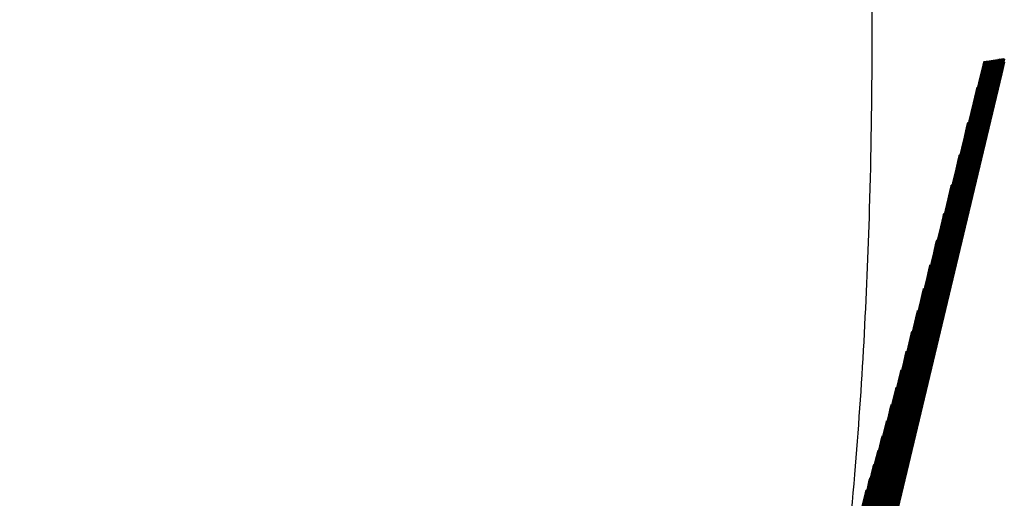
# Model space of a CAD drawing. Header units: millimetres. Extents: x 415 to 1550, y 0 to 812.
# Tile 21 of 51: x 822.26 to 824.73, y 145.61 to 146.81. Entities that reach past the tile are written whole.
import ezdxf

# ---------------------------------------------------------------- set-up
doc = ezdxf.new("R2010")
doc.units = ezdxf.units.MM

msp = doc.modelspace()

# ---------------------------------------------------------------- linework, layer by layer
at = {"color": 7, "linetype": 'Continuous', "lineweight": 25, "flags": 128}
for points in [[(823.6298, 142.3135), (824.0804, 144.1931), (824.5288, 146.0746), (824.6404, 146.5452), (824.6682, 146.6629), (824.6752, 146.6923), (824.6769, 146.6997), (824.6773, 146.7015), (824.6774, 146.702), (824.6775, 146.7021), (824.6775, 146.7021), (824.6775, 146.7021), (824.6775, 146.7021), (824.6775, 146.7021), (824.6774, 146.702), (824.6773, 146.7015), (824.6769, 146.6997), (824.6751, 146.6923), (824.6681, 146.6629), (824.6401, 146.5452), (824.5282, 146.0745), (824.0794, 144.1932), (823.6402, 142.3627)], [(823.6317, 142.313), (824.0823, 144.193), (824.5308, 146.0747), (824.6424, 146.5455), (824.6703, 146.6632), (824.6773, 146.6926), (824.679, 146.6999), (824.6794, 146.7018), (824.6795, 146.7022), (824.6795, 146.7023), (824.6795, 146.7024), (824.6795, 146.7024), (824.6795, 146.7024), (824.6795, 146.7023), (824.6795, 146.7022), (824.6794, 146.7018), (824.6789, 146.6999), (824.6772, 146.6926), (824.6702, 146.6631), (824.6422, 146.5454), (824.5303, 146.0747), (824.0814, 144.1931), (823.6303, 142.3134)], [(823.6336, 142.3126), (824.0843, 144.1929), (824.5328, 146.0749), (824.6445, 146.5457), (824.6724, 146.6634), (824.6793, 146.6929), (824.6811, 146.7002), (824.6815, 146.7021), (824.6816, 146.7025), (824.6816, 146.7026), (824.6816, 146.7027), (824.6816, 146.7027), (824.6816, 146.7027), (824.6816, 146.7026), (824.6816, 146.7025), (824.6815, 146.702), (824.681, 146.7002), (824.6793, 146.6928), (824.6722, 146.6634), (824.6443, 146.5457), (824.5323, 146.0749), (824.0833, 144.193), (823.6322, 142.3129)], [(823.6354, 142.3122), (824.0862, 144.1928), (824.5349, 146.0751), (824.6466, 146.546), (824.6744, 146.6637), (824.6814, 146.6931), (824.6831, 146.7005), (824.6836, 146.7023), (824.6837, 146.7028), (824.6837, 146.7029), (824.6837, 146.7029), (824.6837, 146.7029), (824.6837, 146.7029), (824.6837, 146.7029), (824.6836, 146.7028), (824.6835, 146.7023), (824.6831, 146.7005), (824.6813, 146.6931), (824.6743, 146.6637), (824.6463, 146.5459), (824.5344, 146.0751), (824.0853, 144.1929), (823.634, 142.3125)], [(823.6373, 142.3118), (824.0882, 144.1927), (824.5369, 146.0753), (824.6486, 146.5462), (824.6765, 146.664), (824.6835, 146.6934), (824.6852, 146.7008), (824.6856, 146.7026), (824.6857, 146.7031), (824.6858, 146.7032), (824.6858, 146.7032), (824.6858, 146.7032), (824.6858, 146.7032), (824.6858, 146.7032), (824.6857, 146.7031), (824.6856, 146.7026), (824.6852, 146.7008), (824.6834, 146.6934), (824.6764, 146.664), (824.6484, 146.5462), (824.5364, 146.0753), (824.0872, 144.1928), (823.6359, 142.3121)], [(823.6392, 142.3114), (824.0901, 144.1926), (824.5389, 146.0755), (824.6507, 146.5465), (824.6786, 146.6643), (824.6855, 146.6937), (824.6873, 146.7011), (824.6877, 146.7029), (824.6878, 146.7034), (824.6878, 146.7035), (824.6878, 146.7035), (824.6878, 146.7035), (824.6878, 146.7035), (824.6878, 146.7035), (824.6878, 146.7034), (824.6877, 146.7029), (824.6872, 146.7011), (824.6855, 146.6937), (824.6785, 146.6643), (824.6504, 146.5465), (824.5384, 146.0755), (824.0891, 144.1926), (823.6378, 142.3117)], [(823.6411, 142.3109), (824.0921, 144.1925), (824.541, 146.0757), (824.6528, 146.5468), (824.6807, 146.6646), (824.6876, 146.694), (824.6894, 146.7014), (824.6898, 146.7032), (824.6899, 146.7037), (824.6899, 146.7038), (824.6899, 146.7038), (824.6899, 146.7038), (824.6899, 146.7038), (824.6899, 146.7038), (824.6899, 146.7037), (824.6898, 146.7032), (824.6893, 146.7014), (824.6876, 146.694), (824.6805, 146.6646), (824.6525, 146.5468), (824.5405, 146.0757), (824.0911, 144.1925), (823.6397, 142.3113)], [(823.6429, 142.3105), (824.094, 144.1924), (824.543, 146.0759), (824.6548, 146.5471), (824.6827, 146.6649), (824.6897, 146.6943), (824.6914, 146.7017), (824.6919, 146.7035), (824.692, 146.704), (824.692, 146.7041), (824.692, 146.7041), (824.692, 146.7041), (824.692, 146.7041), (824.692, 146.7041), (824.692, 146.704), (824.6918, 146.7035), (824.6914, 146.7017), (824.6896, 146.6943), (824.6826, 146.6649), (824.6546, 146.547), (824.5425, 146.0759), (824.093, 144.1924), (823.6415, 142.3108)], [(823.6448, 142.3101), (824.096, 144.1923), (824.5451, 146.0761), (824.6569, 146.5473), (824.6848, 146.6652), (824.6918, 146.6946), (824.6935, 146.702), (824.6939, 146.7038), (824.694, 146.7043), (824.6941, 146.7044), (824.6941, 146.7044), (824.6941, 146.7044), (824.6941, 146.7044), (824.6941, 146.7044), (824.694, 146.7043), (824.6939, 146.7038), (824.6935, 146.702), (824.6917, 146.6946), (824.6847, 146.6651), (824.6566, 146.5473), (824.5445, 146.0761), (824.095, 144.1923), (823.6434, 142.3104)], [(823.6467, 142.3097), (824.0979, 144.1922), (824.5471, 146.0763), (824.659, 146.5476), (824.6869, 146.6655), (824.6939, 146.6949), (824.6956, 146.7023), (824.696, 146.7041), (824.6961, 146.7046), (824.6961, 146.7047), (824.6961, 146.7047), (824.6961, 146.7047), (824.6961, 146.7047), (824.6961, 146.7047), (824.6961, 146.7046), (824.696, 146.7041), (824.6955, 146.7023), (824.6938, 146.6949), (824.6868, 146.6654), (824.6587, 146.5476), (824.5466, 146.0763), (824.0969, 144.1922), (823.6453, 142.31)], [(823.6486, 142.3092), (824.0998, 144.1921), (824.5491, 146.0765), (824.661, 146.5479), (824.689, 146.6658), (824.6959, 146.6952), (824.6977, 146.7026), (824.6981, 146.7044), (824.6982, 146.7049), (824.6982, 146.705), (824.6982, 146.705), (824.6982, 146.705), (824.6982, 146.705), (824.6982, 146.705), (824.6982, 146.7049), (824.6981, 146.7044), (824.6976, 146.7026), (824.6959, 146.6952), (824.6888, 146.6657), (824.6608, 146.5479), (824.5486, 146.0765), (824.0989, 144.1921), (823.6472, 142.3096)], [(823.6505, 142.3088), (824.1018, 144.192), (824.5512, 146.0767), (824.6631, 146.5482), (824.691, 146.6661), (824.698, 146.6955), (824.6997, 146.7029), (824.7002, 146.7047), (824.7003, 146.7052), (824.7003, 146.7053), (824.7003, 146.7053), (824.7003, 146.7053), (824.7003, 146.7053), (824.7003, 146.7053), (824.7003, 146.7052), (824.7002, 146.7047), (824.6997, 146.7029), (824.6979, 146.6955), (824.6909, 146.666), (824.6629, 146.5482), (824.5507, 146.0767), (824.1008, 144.192), (823.649, 142.3091)], [(823.6523, 142.3084), (824.1037, 144.1919), (824.5532, 146.077), (824.6652, 146.5485), (824.6931, 146.6664), (824.7001, 146.6958), (824.7018, 146.7032), (824.7023, 146.705), (824.7024, 146.7055), (824.7024, 146.7056), (824.7024, 146.7057), (824.7024, 146.7057), (824.7024, 146.7057), (824.7024, 146.7056), (824.7023, 146.7055), (824.7022, 146.705), (824.7018, 146.7032), (824.7, 146.6958), (824.693, 146.6664), (824.6649, 146.5484), (824.5527, 146.0769), (824.1028, 144.1919), (823.6509, 142.3087)], [(823.6542, 142.308), (824.1057, 144.1918), (824.5553, 146.0772), (824.6673, 146.5488), (824.6952, 146.6667), (824.7022, 146.6961), (824.7039, 146.7035), (824.7043, 146.7054), (824.7044, 146.7058), (824.7045, 146.7059), (824.7045, 146.706), (824.7045, 146.706), (824.7045, 146.706), (824.7045, 146.7059), (824.7044, 146.7058), (824.7043, 146.7053), (824.7039, 146.7035), (824.7021, 146.6961), (824.6951, 146.6666), (824.667, 146.5487), (824.5547, 146.0771), (824.1047, 144.1918), (823.6528, 142.3083)], [(823.6561, 142.3076), (824.1076, 144.1917), (824.5573, 146.0774), (824.6693, 146.549), (824.6973, 146.667), (824.7042, 146.6964), (824.706, 146.7038), (824.7064, 146.7056), (824.7065, 146.7061), (824.7065, 146.7062), (824.7065, 146.7062), (824.7065, 146.7063), (824.7065, 146.7062), (824.7065, 146.7062), (824.7065, 146.7061), (824.7064, 146.7056), (824.7059, 146.7038), (824.7042, 146.6964), (824.6971, 146.6669), (824.6691, 146.549), (824.5568, 146.0773), (824.1067, 144.1917), (823.6547, 142.3079)], [(823.658, 142.3071), (824.1096, 144.1916), (824.5593, 146.0776), (824.6714, 146.5493), (824.6993, 146.6673), (824.7063, 146.6967), (824.7081, 146.7041), (824.7085, 146.706), (824.7086, 146.7064), (824.7086, 146.7065), (824.7086, 146.7066), (824.7086, 146.7066), (824.7086, 146.7066), (824.7086, 146.7065), (824.7086, 146.7064), (824.7085, 146.7059), (824.708, 146.7041), (824.7063, 146.6967), (824.6992, 146.6672), (824.6711, 146.5493), (824.5588, 146.0775), (824.1086, 144.1916), (823.6566, 142.3075)], [(823.6598, 142.3067), (824.1115, 144.1915), (824.5614, 146.0778), (824.6735, 146.5496), (824.7014, 146.6676), (824.7084, 146.6971), (824.7101, 146.7044), (824.7106, 146.7063), (824.7107, 146.7067), (824.7107, 146.7068), (824.7107, 146.7069), (824.7107, 146.7069), (824.7107, 146.7069), (824.7107, 146.7068), (824.7107, 146.7067), (824.7106, 146.7063), (824.7101, 146.7044), (824.7083, 146.697), (824.7013, 146.6676), (824.6732, 146.5496), (824.5609, 146.0777), (824.1105, 144.1915), (823.6584, 142.307)], [(823.6617, 142.3063), (824.1135, 144.1914), (824.5634, 146.078), (824.6755, 146.5499), (824.7035, 146.6679), (824.7105, 146.6974), (824.7122, 146.7048), (824.7127, 146.7066), (824.7128, 146.7071), (824.7128, 146.7072), (824.7128, 146.7072), (824.7128, 146.7072), (824.7128, 146.7072), (824.7128, 146.7072), (824.7128, 146.7071), (824.7126, 146.7066), (824.7122, 146.7048), (824.7104, 146.6974), (824.7034, 146.6679), (824.6753, 146.5499), (824.5629, 146.078), (824.1125, 144.1915), (823.6603, 142.3066)], [(823.6636, 142.3059), (824.1154, 144.1913), (824.5655, 146.0782), (824.6776, 146.5502), (824.7056, 146.6682), (824.7126, 146.6977), (824.7143, 146.7051), (824.7147, 146.7069), (824.7148, 146.7074), (824.7149, 146.7075), (824.7149, 146.7075), (824.7149, 146.7075), (824.7149, 146.7075), (824.7149, 146.7075), (824.7148, 146.7074), (824.7147, 146.7069), (824.7143, 146.7051), (824.7125, 146.6977), (824.7055, 146.6682), (824.6774, 146.5502), (824.565, 146.0782), (824.1144, 144.1914), (823.6622, 142.3062)], [(823.6655, 142.3054), (824.1174, 144.1912), (824.5675, 146.0785), (824.6797, 146.5505), (824.7077, 146.6685), (824.7147, 146.698), (824.7164, 146.7054), (824.7168, 146.7073), (824.7169, 146.7077), (824.717, 146.7078), (824.717, 146.7079), (824.717, 146.7079), (824.717, 146.7079), (824.717, 146.7078), (824.7169, 146.7077), (824.7168, 146.7073), (824.7164, 146.7054), (824.7146, 146.698), (824.7075, 146.6685), (824.6794, 146.5505), (824.567, 146.0784), (824.1164, 144.1913), (823.6641, 142.3058)], [(823.6674, 142.305), (824.1193, 144.1911), (824.5696, 146.0787), (824.6818, 146.5508), (824.7098, 146.6689), (824.7167, 146.6984), (824.7185, 146.7057), (824.7189, 146.7076), (824.719, 146.708), (824.719, 146.7082), (824.719, 146.7082), (824.719, 146.7082), (824.719, 146.7082), (824.719, 146.7082), (824.719, 146.708), (824.7189, 146.7076), (824.7184, 146.7057), (824.7167, 146.6984), (824.7096, 146.6688), (824.6815, 146.5508), (824.5691, 146.0786), (824.1183, 144.1912), (823.666, 142.3053)], [(823.6692, 142.3046), (824.1212, 144.191), (824.5716, 146.0789), (824.6838, 146.5511), (824.7118, 146.6692), (824.7188, 146.6987), (824.7206, 146.7061), (824.721, 146.7079), (824.7211, 146.7084), (824.7211, 146.7085), (824.7211, 146.7085), (824.7211, 146.7085), (824.7211, 146.7085), (824.7211, 146.7085), (824.7211, 146.7084), (824.721, 146.7079), (824.7205, 146.7061), (824.7188, 146.6987), (824.7117, 146.6692), (824.6836, 146.5511), (824.5711, 146.0789), (824.1203, 144.1911), (823.6678, 142.3049)], [(823.6711, 142.3042), (824.1232, 144.1909), (824.5737, 146.0791), (824.6859, 146.5514), (824.7139, 146.6695), (824.7209, 146.699), (824.7227, 146.7064), (824.7231, 146.7082), (824.7232, 146.7087), (824.7232, 146.7088), (824.7232, 146.7089), (824.7232, 146.7089), (824.7232, 146.7089), (824.7232, 146.7088), (824.7232, 146.7087), (824.7231, 146.7082), (824.7226, 146.7064), (824.7208, 146.699), (824.7138, 146.6695), (824.6857, 146.5514), (824.5732, 146.0791), (824.1222, 144.191), (823.6697, 142.3045)], [(823.673, 142.3037), (824.1251, 144.1909), (824.5757, 146.0794), (824.688, 146.5517), (824.716, 146.6698), (824.723, 146.6994), (824.7247, 146.7067), (824.7252, 146.7086), (824.7253, 146.709), (824.7253, 146.7092), (824.7253, 146.7092), (824.7253, 146.7092), (824.7253, 146.7092), (824.7253, 146.7092), (824.7253, 146.709), (824.7252, 146.7086), (824.7247, 146.7067), (824.7229, 146.6993), (824.7159, 146.6698), (824.6877, 146.5517), (824.5752, 146.0793), (824.1242, 144.1909), (823.6716, 142.3041)], [(823.6749, 142.3033), (824.1271, 144.1908), (824.5778, 146.0796), (824.6901, 146.552), (824.7181, 146.6702), (824.7251, 146.6997), (824.7268, 146.7071), (824.7273, 146.7089), (824.7274, 146.7094), (824.7274, 146.7095), (824.7274, 146.7095), (824.7274, 146.7095), (824.7274, 146.7095), (824.7274, 146.7095), (824.7274, 146.7094), (824.7272, 146.7089), (824.7268, 146.7071), (824.725, 146.6997), (824.718, 146.6701), (824.6898, 146.552), (824.5772, 146.0796), (824.1261, 144.1908), (823.6735, 142.3036)], [(824.7289, 146.7074), (824.7271, 146.7), (824.72, 146.6705), (824.6919, 146.5523), (824.5793, 146.0798), (824.1281, 144.1907), (823.6754, 142.3032)], [(823.6768, 142.3029), (824.129, 144.1907), (824.5798, 146.0798), (824.6921, 146.5523), (824.7202, 146.6705), (824.7272, 146.7), (824.7289, 146.7074)], [(824.7292, 146.7003), (824.7221, 146.6708), (824.694, 146.5526), (824.5813, 146.08), (824.13, 144.1906), (823.6772, 142.3028)], [(823.6787, 142.3025), (824.131, 144.1906), (824.5818, 146.0801), (824.6942, 146.5527), (824.7223, 146.6708), (824.7293, 146.7004)], [(823.6397, 142.3628), (824.0785, 144.1932), (824.5151, 146.0254), (824.6238, 146.4837), (824.6509, 146.5983), (824.6577, 146.6269), (824.6593, 146.6341), (824.6598, 146.6359), (824.6599, 146.6363), (824.6599, 146.6364), (824.6599, 146.6365), (824.6599, 146.6364), (824.6599, 146.6364), (824.6599, 146.6363), (824.6597, 146.6359), (824.6593, 146.6341), (824.6576, 146.6269), (824.6508, 146.5982), (824.6235, 146.4836), (824.5146, 146.0253), (824.0775, 144.1933), (823.654, 142.4283)], [(823.6535, 142.4284), (824.0765, 144.1933), (824.4975, 145.9599), (824.6024, 146.4018), (824.6285, 146.5123), (824.635, 146.5399), (824.6366, 146.5468), (824.6371, 146.5486), (824.6371, 146.549), (824.6372, 146.5491), (824.6372, 146.5491), (824.6372, 146.5491), (824.6372, 146.5491), (824.6371, 146.549), (824.637, 146.5486), (824.6366, 146.5468), (824.635, 146.5399), (824.6284, 146.5123), (824.6021, 146.4018), (824.497, 145.9599), (824.0755, 144.1934), (823.6667, 142.4893)], [(823.6662, 142.4894), (824.0746, 144.1935), (824.481, 145.899), (824.5823, 146.3256), (824.6075, 146.4323), (824.6138, 146.459), (824.6154, 146.4656), (824.6158, 146.4673), (824.6159, 146.4677), (824.6159, 146.4678), (824.6159, 146.4679), (824.6159, 146.4678), (824.6159, 146.4677), (824.6157, 146.4673), (824.6153, 146.4656), (824.6137, 146.459), (824.6074, 146.4323), (824.582, 146.3256), (824.4805, 145.899), (824.0736, 144.1935), (823.6784, 142.5463)], [(823.6779, 142.5464), (824.0726, 144.1936), (824.4655, 145.8422), (824.5634, 146.2545), (824.5878, 146.3576), (824.5939, 146.3834), (824.5954, 146.3898), (824.5958, 146.3915), (824.5959, 146.3919), (824.5959, 146.392), (824.5959, 146.392), (824.5959, 146.392), (824.5958, 146.3919), (824.5957, 146.3915), (824.5954, 146.3898), (824.5938, 146.3834), (824.5877, 146.3576), (824.5631, 146.2545), (824.465, 145.8421), (824.0717, 144.1936), (823.6893, 142.5996)], [(823.6888, 142.5997), (824.0707, 144.1937), (824.4509, 145.789), (824.5456, 146.188), (824.5692, 146.2878), (824.5751, 146.3127), (824.5766, 146.3189), (824.5769, 146.3205), (824.577, 146.3209), (824.577, 146.321), (824.577, 146.321), (824.577, 146.321), (824.577, 146.3209), (824.5769, 146.3205), (824.5765, 146.3189), (824.575, 146.3127), (824.5691, 146.2878), (824.5453, 146.188), (824.4504, 145.7889), (824.0697, 144.1937), (823.6993, 142.6497)], [(823.6988, 142.6497), (824.0688, 144.1938), (824.437, 145.7391), (824.5288, 146.1256), (824.5517, 146.2223), (824.5574, 146.2464), (824.5588, 146.2525), (824.5591, 146.254), (824.5592, 146.2544), (824.5592, 146.2544), (824.5592, 146.2545), (824.5592, 146.2544), (824.5592, 146.2544), (824.5591, 146.254), (824.5587, 146.2525), (824.5573, 146.2464), (824.5515, 146.2223), (824.5285, 146.1256), (824.4365, 145.7391), (824.0678, 144.1939), (823.7086, 142.6967)], [(823.7082, 142.6967), (824.0668, 144.1939), (824.4239, 145.6923), (824.5129, 146.067), (824.535, 146.1607), (824.5406, 146.1842), (824.542, 146.19), (824.5423, 146.1915), (824.5424, 146.1918), (824.5424, 146.1919), (824.5424, 146.192), (824.5424, 146.1919), (824.5424, 146.1918), (824.5423, 146.1915), (824.5419, 146.19), (824.5405, 146.1842), (824.5349, 146.1607), (824.5126, 146.067), (824.4234, 145.6922), (824.0658, 144.194), (823.7173, 142.7409)], [(823.7168, 142.741), (824.0649, 144.194), (824.4114, 145.6482), (824.4978, 146.0119), (824.5193, 146.1028), (824.5247, 146.1256), (824.526, 146.1312), (824.5263, 146.1327), (824.5264, 146.133), (824.5264, 146.1331), (824.5264, 146.1331), (824.5264, 146.1331), (824.5264, 146.133), (824.5263, 146.1327), (824.526, 146.1312), (824.5246, 146.1256), (824.5192, 146.1028), (824.4975, 146.0119), (824.4109, 145.6482), (824.0639, 144.1941), (823.7254, 142.7827)], [(823.7249, 142.7828), (824.0629, 144.1941), (824.3996, 145.6066), (824.4834, 145.9599), (824.5043, 146.0482), (824.5095, 146.0703), (824.5108, 146.0758), (824.5112, 146.0772), (824.5112, 146.0775), (824.5113, 146.0776), (824.5113, 146.0777), (824.5113, 146.0776), (824.5112, 146.0775), (824.5111, 146.0772), (824.5108, 146.0758), (824.5095, 146.0703), (824.5042, 146.0482), (824.4832, 145.9599), (824.3991, 145.6066), (824.062, 144.1942), (823.7329, 142.8221)], [(823.7324, 142.8222), (824.061, 144.1943), (824.3882, 145.5673), (824.4698, 145.9108), (824.4901, 145.9966), (824.4952, 146.0181), (824.4964, 146.0235), (824.4967, 146.0248), (824.4968, 146.0251), (824.4968, 146.0252), (824.4968, 146.0253), (824.4968, 146.0252), (824.4968, 146.0251), (824.4967, 146.0248), (824.4964, 146.0235), (824.4951, 146.0181), (824.49, 145.9966), (824.4695, 145.9108), (824.3877, 145.5673), (824.06, 144.1943), (823.7399, 142.8594)], [(823.7394, 142.8595), (824.059, 144.1944), (824.3774, 145.5302), (824.4567, 145.8643), (824.4765, 145.9479), (824.4814, 145.9687), (824.4827, 145.974), (824.483, 145.9753), (824.483, 145.9756), (824.4831, 145.9757), (824.4831, 145.9757), (824.4831, 145.9757), (824.483, 145.9756), (824.4829, 145.9753), (824.4826, 145.974), (824.4814, 145.9687), (824.4764, 145.9478), (824.4565, 145.8643), (824.3769, 145.5302), (824.0581, 144.1945), (823.7464, 142.8948)], [(823.7459, 142.8949), (824.0571, 144.1945), (824.3671, 145.495), (824.4443, 145.8203), (824.4635, 145.9016), (824.4683, 145.922), (824.4695, 145.927), (824.4698, 145.9283), (824.4699, 145.9286), (824.4699, 145.9287), (824.4699, 145.9287), (824.4699, 145.9287), (824.4699, 145.9286), (824.4698, 145.9283), (824.4695, 145.927), (824.4683, 145.922), (824.4634, 145.9016), (824.444, 145.8203), (824.3666, 145.495), (824.0561, 144.1946), (823.7525, 142.9284)], [(823.752, 142.9285), (824.0552, 144.1946), (824.3571, 145.4616), (824.4324, 145.7785), (824.4511, 145.8578), (824.4558, 145.8776), (824.457, 145.8825), (824.4572, 145.8838), (824.4573, 145.8841), (824.4573, 145.8842), (824.4573, 145.8842), (824.4573, 145.8842), (824.4573, 145.8841), (824.4572, 145.8838), (824.4569, 145.8825), (824.4557, 145.8776), (824.451, 145.8578), (824.4321, 145.7785), (824.3566, 145.4616), (824.0542, 144.1947), (823.7582, 142.9603)], [(823.7577, 142.9604), (824.0532, 144.1947), (824.3476, 145.4299), (824.4209, 145.7389), (824.4392, 145.8161), (824.4438, 145.8354), (824.4449, 145.8402), (824.4452, 145.8414), (824.4453, 145.8418), (824.4453, 145.8418), (824.4453, 145.8419), (824.4453, 145.8418), (824.4453, 145.8418), (824.4452, 145.8414), (824.4449, 145.8402), (824.4437, 145.8354), (824.4391, 145.8161), (824.4207, 145.7389), (824.3471, 145.4299), (824.0523, 144.1948), (823.7635, 142.9907)], [(823.7631, 142.9908), (824.0513, 144.1949), (824.3384, 145.3998), (824.41, 145.7011), (824.4278, 145.7765), (824.4323, 145.7953), (824.4334, 145.8), (824.4336, 145.8012), (824.4337, 145.8015), (824.4337, 145.8016), (824.4337, 145.8016), (824.4337, 145.8016), (824.4337, 145.8015), (824.4336, 145.8012), (824.4333, 145.8), (824.4322, 145.7953), (824.4277, 145.7765), (824.4097, 145.7011), (824.3379, 145.3998), (824.0503, 144.1949), (823.7685, 143.0196)], [(823.768, 143.0197), (824.0493, 144.195), (824.3296, 145.3711), (824.3995, 145.6652), (824.4169, 145.7387), (824.4212, 145.7571), (824.4223, 145.7617), (824.4225, 145.7629), (824.4226, 145.7632), (824.4226, 145.7632), (824.4226, 145.7632), (824.4226, 145.7632), (824.4226, 145.7632), (824.4225, 145.7629), (824.4223, 145.7617), (824.4211, 145.7571), (824.4167, 145.7387), (824.3992, 145.6652), (824.3291, 145.371), (824.0484, 144.1951), (823.7732, 143.0472)], [(823.7727, 143.0473), (824.0474, 144.1951), (824.3211, 145.3437), (824.3893, 145.6309), (824.4063, 145.7028), (824.4106, 145.7207), (824.4116, 145.7252), (824.4119, 145.7263), (824.4119, 145.7266), (824.412, 145.7267), (824.412, 145.7267), (824.4119, 145.7267), (824.4119, 145.7266), (824.4119, 145.7263), (824.4116, 145.7252), (824.4105, 145.7207), (824.4062, 145.7027), (824.3891, 145.6309), (824.3206, 145.3437), (824.0464, 144.1952), (823.7775, 143.0736)], [(823.777, 143.0737), (824.0455, 144.1953), (824.3129, 145.3175), (824.3796, 145.5982), (824.3962, 145.6684), (824.4003, 145.686), (824.4013, 145.6903), (824.4016, 145.6914), (824.4017, 145.6917), (824.4017, 145.6918), (824.4017, 145.6918), (824.4017, 145.6918), (824.4017, 145.6917), (824.4016, 145.6914), (824.4013, 145.6903), (824.4003, 145.686), (824.3961, 145.6684), (824.3793, 145.5982), (824.3124, 145.3175), (824.0445, 144.1953), (823.7816, 143.0988)], [(823.7811, 143.0989), (824.0435, 144.1954), (824.305, 145.2926), (824.3701, 145.567), (824.3864, 145.6356), (824.3904, 145.6528), (824.3914, 145.657), (824.3917, 145.6581), (824.3917, 145.6584), (824.3918, 145.6584), (824.3918, 145.6585), (824.3918, 145.6584), (824.3917, 145.6584), (824.3917, 145.6581), (824.3914, 145.657), (824.3904, 145.6528), (824.3863, 145.6356), (824.3699, 145.567), (824.3045, 145.2926), (824.0426, 144.1955), (823.7854, 143.1229)], [(823.7849, 143.123), (824.0416, 144.1955), (824.2973, 145.2687), (824.3611, 145.5371), (824.3769, 145.6042), (824.3809, 145.621), (824.3819, 145.6252), (824.3821, 145.6262), (824.3822, 145.6265), (824.3822, 145.6266), (824.3822, 145.6266), (824.3822, 145.6266), (824.3822, 145.6265), (824.3821, 145.6262), (824.3819, 145.6252), (824.3808, 145.621), (824.3768, 145.6042), (824.3608, 145.5371), (824.2968, 145.2687), (824.0406, 144.1956), (823.789, 143.146)]]:
    msp.add_lwpolyline(points, dxfattribs=at)
at = {"color": 7, "linetype": 'Continuous', "lineweight": 25}
msp.add_circle((813.7443, 90.1884), 90, dxfattribs=at)
for points, knots in [([(824.1515, 144.1898), (824.1924, 144.435), (824.2744, 144.9252), (824.3596, 145.6398), (824.3992, 146.3853), (824.3999, 147.1583), (824.3586, 147.9318), (824.2812, 148.6764), (824.163, 149.3906), (824.0606, 149.8802), (824.0094, 150.1251)], [0, 0, 0, 0, 0.1250214, 0.2499685, 0.3616307, 0.5000042, 0.6379804, 0.7500273, 0.8749834, 1, 1, 1, 1]), ([(819.5307, 146.6349), (819.5292, 146.627), (819.5258, 146.6088), (819.5225, 146.5831), (819.5207, 146.5534), (819.5215, 146.5204), (819.5262, 146.4725), (819.5394, 146.41), (819.594, 146.2546), (819.7641, 146.0014), (820.1689, 145.6479), (820.6642, 145.3418), (821.1197, 145.1154), (821.4695, 144.9595), (821.8348, 144.802), (822.2704, 144.6274), (822.7397, 144.4616), (823.1567, 144.3397), (823.514, 144.2609), (823.838, 144.2093), (824.0494, 144.1961), (824.1515, 144.1898)], [0, 0, 0, 0, 0.008119, 0.018602, 0.031508, 0.04698, 0.062748, 0.093231, 0.125218, 0.249977, 0.374743, 0.499507, 0.575486, 0.624413, 0.675285, 0.7493, 0.819605, 0.8742, 0.919067, 0.960927, 1, 1, 1, 1]), ([(823.9483, 143.302), (823.3756, 143.4514), (822.7621, 143.6454), (821.8819, 143.9918), (821.5958, 144.1161), (821.0593, 144.3758), (820.8089, 144.5113), (820.362, 144.7847), (820.1656, 144.9226), (819.8381, 145.1919), (819.707, 145.3232), (819.4152, 145.6959), (819.3586, 145.9145), (819.4057, 146.0903)], [0, 0, 0, 0, 0.25, 0.25, 0.375, 0.375, 0.5, 0.5, 0.625, 0.625, 0.75, 0.75, 1, 1, 1, 1]), ([(823.9483, 143.302), (823.8051, 143.3394), (823.5136, 143.4196), (823.0673, 143.556), (822.6185, 143.7077), (822.1737, 143.874), (821.7394, 144.054), (821.1849, 144.3087), (820.5573, 144.6467), (819.9719, 145.06), (819.641, 145.3891), (819.4807, 145.6301), (819.4212, 145.7703), (819.3962, 145.8758), (819.3885, 145.9513), (819.3912, 146.023), (819.3998, 146.0683), (819.4057, 146.0903)], [0, 0, 0, 0, 0.0625, 0.125, 0.1875, 0.25, 0.3125, 0.375, 0.5, 0.625, 0.75, 0.8125, 0.875, 0.90625, 0.9375, 0.96875, 1, 1, 1, 1]), ([(819.8567, 145.9532), (819.8623, 145.9406), (819.9758, 145.6886), (820.9463, 145.1939), (822.4389, 144.4918), (823.581, 144.2904), (824.1515, 144.1898)], [0, 0, 0, 0, 0.019923, 0.400621, 0.70062, 1, 1, 1, 1])]:
    msp.add_open_spline(points, degree=3, knots=knots, dxfattribs=at)

doc.saveas('drawing.dxf')
